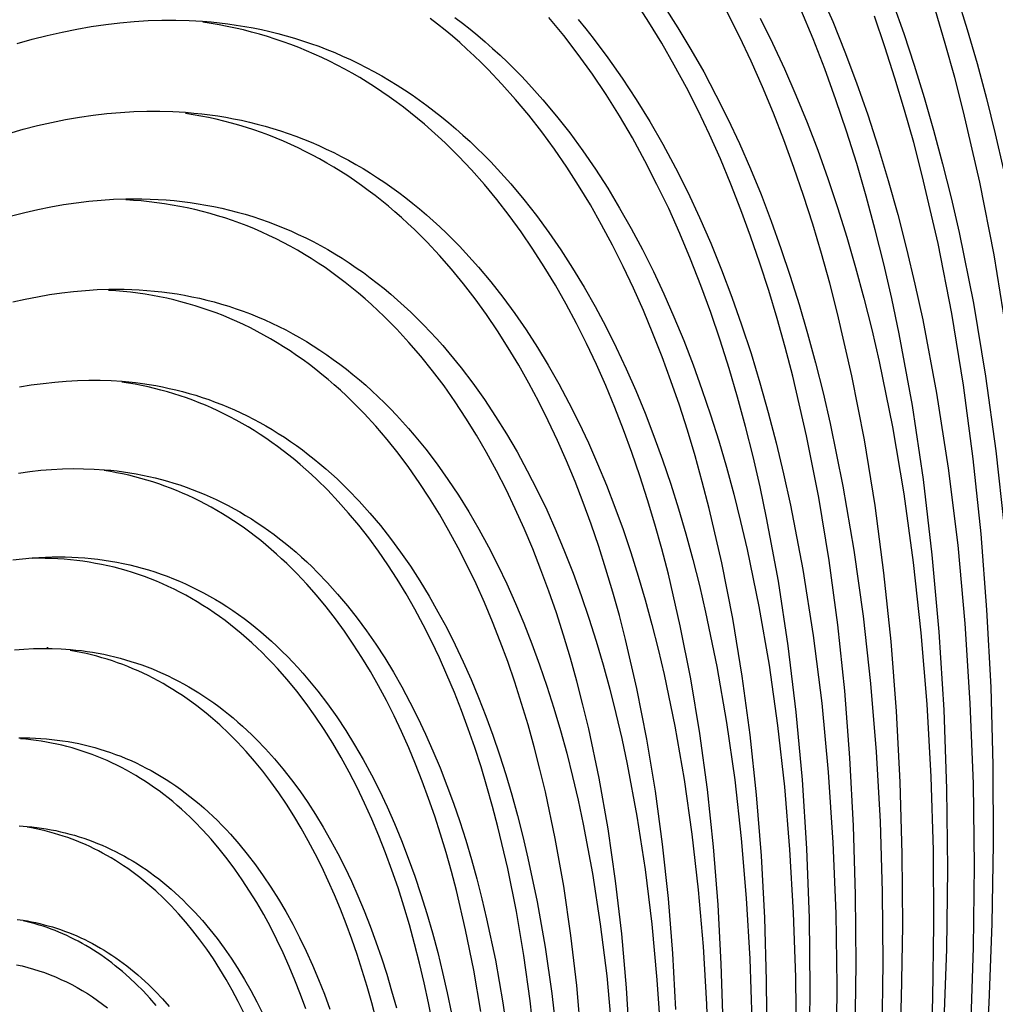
# Model space of a CAD drawing. Header units: millimetres. Extents: x -2637 to -1637, y 678 to 1678.
# Tile 77 of 256: x -2273 to -2256, y 1075 to 1092. Entities that reach past the tile are written whole.
import ezdxf

# ---------------------------------------------------------------- set-up
doc = ezdxf.new("R2010")
doc.units = ezdxf.units.MM
doc.layers.add('Make2D$B.SHOW mini', color=7, linetype='Continuous', true_color=0x000000)

msp = doc.modelspace()

# ---------------------------------------------------------------- linework, layer by layer
at = {"layer": 'Make2D$B.SHOW mini', "color": 18, "lineweight": -3, "true_color": 0x000000}
for points in [[(-2258.788, 1092.651), (-2258.566, 1092.139), (-2258.354, 1091.614), (-2258.151, 1091.075), (-2257.958, 1090.522), (-2257.774, 1089.958), (-2257.601, 1089.381), (-2257.436, 1088.792), (-2257.282, 1088.192), (-2257.137, 1087.582), (-2257.002, 1086.961), (-2256.762, 1085.691), (-2256.56, 1084.386), (-2256.396, 1083.052), (-2256.271, 1081.691), (-2256.182, 1080.308), (-2256.129, 1078.907), (-2256.111, 1077.493), (-2256.128, 1076.07), (-2256.176, 1074.64)], [(-2258.178, 1074.568), (-2258.159, 1075.781), (-2258.167, 1076.985), (-2258.202, 1078.179), (-2258.266, 1079.359), (-2258.357, 1080.522), (-2258.478, 1081.666), (-2258.628, 1082.786), (-2258.809, 1083.881), (-2259.019, 1084.948), (-2259.259, 1085.983), (-2259.39, 1086.488), (-2259.529, 1086.984), (-2259.675, 1087.471), (-2259.829, 1087.948), (-2259.99, 1088.415), (-2260.158, 1088.872), (-2260.333, 1089.319), (-2260.516, 1089.755), (-2260.706, 1090.179), (-2260.902, 1090.593), (-2261.106, 1090.995), (-2261.316, 1091.385), (-2261.533, 1091.763), (-2261.757, 1092.128), (-2261.986, 1092.482)], [(-2256.41, 1092.584), (-2256.23, 1092.003), (-2256.059, 1091.41), (-2255.897, 1090.806), (-2255.745, 1090.192), (-2255.603, 1089.567), (-2255.345, 1088.288), (-2255.124, 1086.974), (-2254.941, 1085.629), (-2254.794, 1084.255), (-2254.683, 1082.858), (-2254.607, 1081.44), (-2254.566, 1080.006), (-2254.558, 1078.559), (-2254.583, 1077.103), (-2254.639, 1075.64), (-2254.725, 1074.176)], [(-2261.487, 1092.395), (-2261.253, 1092.032), (-2261.026, 1091.655), (-2260.805, 1091.266), (-2260.592, 1090.864), (-2260.385, 1090.449), (-2260.186, 1090.023), (-2259.994, 1089.585), (-2259.81, 1089.135), (-2259.633, 1088.674), (-2259.464, 1088.203), (-2259.302, 1087.72), (-2259.148, 1087.228), (-2259.002, 1086.726), (-2258.863, 1086.214), (-2258.733, 1085.693), (-2258.61, 1085.163), (-2258.388, 1084.078), (-2258.197, 1082.963), (-2258.038, 1081.82), (-2257.909, 1080.653), (-2257.811, 1079.464), (-2257.743, 1078.258), (-2257.705, 1077.037), (-2257.694, 1075.804), (-2257.712, 1074.563)], [(-2256.635, 1074.643), (-2256.586, 1076.042), (-2256.569, 1077.436), (-2256.585, 1078.82), (-2256.633, 1080.192), (-2256.717, 1081.547), (-2256.836, 1082.881), (-2256.991, 1084.191), (-2257.183, 1085.473), (-2257.412, 1086.722), (-2257.541, 1087.333), (-2257.679, 1087.935), (-2257.826, 1088.526), (-2257.983, 1089.107), (-2258.149, 1089.677), (-2258.325, 1090.235), (-2258.51, 1090.782), (-2258.703, 1091.316), (-2258.907, 1091.837), (-2259.119, 1092.346)], [(-2257.524, 1092.465), (-2257.333, 1091.93), (-2257.151, 1091.382), (-2256.977, 1090.823), (-2256.813, 1090.253), (-2256.657, 1089.672), (-2256.51, 1089.081), (-2256.372, 1088.48), (-2256.123, 1087.25), (-2255.91, 1085.986), (-2255.732, 1084.691), (-2255.59, 1083.369), (-2255.482, 1082.024), (-2255.408, 1080.659), (-2255.367, 1079.278), (-2255.359, 1077.884), (-2255.382, 1076.481), (-2255.434, 1075.073)], [(-2255.187, 1074.239), (-2255.102, 1075.674), (-2255.047, 1077.107), (-2255.021, 1078.534), (-2255.027, 1079.953), (-2255.065, 1081.36), (-2255.136, 1082.751), (-2255.241, 1084.123), (-2255.381, 1085.473), (-2255.555, 1086.796), (-2255.765, 1088.09), (-2256.011, 1089.35), (-2256.293, 1090.574), (-2256.447, 1091.17), (-2256.611, 1091.757), (-2256.783, 1092.332)], [(-2272.722, 1091.756), (-2272.461, 1091.831), (-2272.202, 1091.898), (-2271.945, 1091.957), (-2271.69, 1092.008), (-2271.437, 1092.053), (-2271.187, 1092.089), (-2270.939, 1092.119), (-2270.694, 1092.141), (-2270.451, 1092.155), (-2270.21, 1092.163), (-2269.972, 1092.164), (-2269.737, 1092.157), (-2269.505, 1092.144)], [(-2269.505, 1092.144), (-2269.358, 1092.132), (-2269.211, 1092.117), (-2269.065, 1092.099), (-2268.919, 1092.078), (-2268.773, 1092.055), (-2268.629, 1092.028), (-2268.484, 1091.999), (-2268.34, 1091.967), (-2268.197, 1091.931), (-2268.054, 1091.893), (-2267.912, 1091.852), (-2267.77, 1091.807), (-2267.63, 1091.76), (-2267.489, 1091.71), (-2267.35, 1091.656), (-2267.211, 1091.6), (-2267.073, 1091.54), (-2266.936, 1091.478), (-2266.799, 1091.412), (-2266.663, 1091.343), (-2266.529, 1091.272), (-2266.395, 1091.197), (-2266.262, 1091.119), (-2266.129, 1091.038), (-2265.998, 1090.954), (-2265.868, 1090.867), (-2265.738, 1090.776), (-2265.61, 1090.683), (-2265.483, 1090.586), (-2265.356, 1090.487), (-2265.231, 1090.384), (-2265.107, 1090.278), (-2264.984, 1090.17), (-2264.862, 1090.058), (-2264.741, 1089.943), (-2264.622, 1089.825), (-2264.503, 1089.704), (-2264.386, 1089.58), (-2264.156, 1089.323), (-2263.93, 1089.053), (-2263.71, 1088.772), (-2263.495, 1088.479), (-2263.285, 1088.175), (-2263.081, 1087.859), (-2262.883, 1087.532), (-2262.691, 1087.193), (-2262.505, 1086.844), (-2262.325, 1086.484), (-2262.151, 1086.114), (-2261.984, 1085.733), (-2261.823, 1085.342), (-2261.668, 1084.942), (-2261.52, 1084.532), (-2261.378, 1084.112), (-2261.243, 1083.684), (-2261.115, 1083.247), (-2260.994, 1082.802), (-2260.879, 1082.349), (-2260.771, 1081.888), (-2260.576, 1080.944), (-2260.408, 1079.973), (-2260.267, 1078.977), (-2260.153, 1077.96), (-2260.065, 1076.925), (-2260.004, 1075.873), (-2259.968, 1074.807)], [(-2259.704, 1074.398), (-2259.712, 1075.496), (-2259.745, 1076.583), (-2259.804, 1077.658), (-2259.888, 1078.717), (-2259.999, 1079.759), (-2260.136, 1080.779), (-2260.3, 1081.776), (-2260.491, 1082.747), (-2260.71, 1083.69), (-2260.829, 1084.15), (-2260.955, 1084.601), (-2261.088, 1085.045), (-2261.228, 1085.479), (-2261.374, 1085.905), (-2261.526, 1086.321), (-2261.686, 1086.728), (-2261.851, 1087.126), (-2262.023, 1087.513), (-2262.202, 1087.89), (-2262.386, 1088.256), (-2262.577, 1088.612), (-2262.773, 1088.957), (-2262.976, 1089.291), (-2263.184, 1089.614), (-2263.398, 1089.925), (-2263.617, 1090.225), (-2263.842, 1090.513), (-2264.072, 1090.789), (-2264.307, 1091.053), (-2264.547, 1091.305), (-2264.669, 1091.427), (-2264.792, 1091.545), (-2264.916, 1091.661), (-2265.041, 1091.773), (-2265.168, 1091.883), (-2265.295, 1091.989), (-2265.424, 1092.092), (-2265.553, 1092.192)], [(-2265.126, 1092.21), (-2264.992, 1092.109), (-2264.86, 1092.005), (-2264.728, 1091.897), (-2264.598, 1091.786), (-2264.469, 1091.672), (-2264.341, 1091.554), (-2264.214, 1091.434), (-2264.088, 1091.31), (-2263.964, 1091.183), (-2263.841, 1091.053), (-2263.599, 1090.783), (-2263.362, 1090.5), (-2263.131, 1090.205), (-2262.905, 1089.897), (-2262.686, 1089.578), (-2262.472, 1089.246), (-2262.264, 1088.902), (-2262.062, 1088.547), (-2261.867, 1088.181), (-2261.678, 1087.803), (-2261.496, 1087.414), (-2261.321, 1087.014), (-2261.152, 1086.604), (-2260.99, 1086.183), (-2260.835, 1085.753), (-2260.686, 1085.313), (-2260.545, 1084.863), (-2260.411, 1084.404), (-2260.284, 1083.937), (-2260.164, 1083.461), (-2260.051, 1082.978), (-2259.847, 1081.987), (-2259.671, 1080.968), (-2259.524, 1079.924), (-2259.405, 1078.857), (-2259.314, 1077.771), (-2259.25, 1076.668), (-2259.213, 1075.551), (-2259.202, 1074.423)], [(-2258.966, 1074.134), (-2258.954, 1075.361), (-2258.97, 1076.58), (-2259.015, 1077.787), (-2259.091, 1078.978), (-2259.198, 1080.152), (-2259.337, 1081.303), (-2259.508, 1082.428), (-2259.712, 1083.525), (-2259.826, 1084.062), (-2259.948, 1084.59), (-2260.079, 1085.109), (-2260.217, 1085.618), (-2260.364, 1086.118), (-2260.519, 1086.608), (-2260.682, 1087.087), (-2260.853, 1087.556), (-2261.032, 1088.013), (-2261.219, 1088.459), (-2261.413, 1088.892), (-2261.616, 1089.314), (-2261.825, 1089.723), (-2262.043, 1090.119), (-2262.267, 1090.502), (-2262.499, 1090.871), (-2262.738, 1091.227), (-2262.984, 1091.569), (-2263.236, 1091.897), (-2263.495, 1092.211)], [(-2262.987, 1092.174), (-2262.854, 1092.014), (-2262.724, 1091.85), (-2262.467, 1091.511), (-2262.218, 1091.157), (-2261.976, 1090.789), (-2261.741, 1090.407), (-2261.514, 1090.01), (-2261.295, 1089.601), (-2261.083, 1089.177), (-2260.879, 1088.741), (-2260.684, 1088.292), (-2260.496, 1087.831), (-2260.317, 1087.358), (-2260.146, 1086.874), (-2259.983, 1086.378), (-2259.829, 1085.871), (-2259.684, 1085.354), (-2259.547, 1084.828), (-2259.418, 1084.291), (-2259.298, 1083.746), (-2259.084, 1082.629), (-2258.903, 1081.482), (-2258.757, 1080.308), (-2258.643, 1079.11), (-2258.562, 1077.892), (-2258.513, 1076.658), (-2258.494, 1075.411), (-2258.506, 1074.155)], [(-2257.417, 1073.914), (-2257.37, 1075.182), (-2257.35, 1076.443), (-2257.357, 1077.697), (-2257.393, 1078.94), (-2257.457, 1080.168), (-2257.551, 1081.379), (-2257.675, 1082.57), (-2257.83, 1083.738), (-2258.016, 1084.879), (-2258.233, 1085.991), (-2258.481, 1087.071), (-2258.617, 1087.597), (-2258.761, 1088.115), (-2258.912, 1088.623), (-2259.072, 1089.12), (-2259.238, 1089.608), (-2259.413, 1090.085), (-2259.595, 1090.552), (-2259.784, 1091.007), (-2259.981, 1091.45), (-2260.185, 1091.882), (-2260.396, 1092.302)], [(-2259.826, 1092.196), (-2259.611, 1091.763), (-2259.403, 1091.318), (-2259.203, 1090.86), (-2259.011, 1090.39), (-2258.826, 1089.909), (-2258.65, 1089.416), (-2258.481, 1088.912), (-2258.321, 1088.397), (-2258.169, 1087.872), (-2258.025, 1087.338), (-2257.889, 1086.793), (-2257.761, 1086.24), (-2257.53, 1085.107), (-2257.332, 1083.942), (-2257.167, 1082.749), (-2257.034, 1081.531), (-2256.933, 1080.29), (-2256.863, 1079.031), (-2256.824, 1077.757), (-2256.814, 1076.471), (-2256.833, 1075.175), (-2256.88, 1073.874)], [(-2255.929, 1073.718), (-2255.848, 1075.103), (-2255.796, 1076.485), (-2255.772, 1077.862), (-2255.779, 1079.231), (-2255.817, 1080.587), (-2255.887, 1081.929), (-2255.989, 1083.251), (-2256.125, 1084.552), (-2256.294, 1085.827), (-2256.498, 1087.073), (-2256.737, 1088.287), (-2257.01, 1089.465), (-2257.159, 1090.04), (-2257.317, 1090.604), (-2257.484, 1091.158), (-2257.659, 1091.701), (-2257.842, 1092.232)], [(-2260.467, 1074.75), (-2260.499, 1075.786), (-2260.555, 1076.809), (-2260.636, 1077.817), (-2260.741, 1078.809), (-2260.872, 1079.78), (-2261.029, 1080.729), (-2261.211, 1081.653), (-2261.419, 1082.55), (-2261.532, 1082.988), (-2261.652, 1083.418), (-2261.779, 1083.84), (-2261.911, 1084.253), (-2262.05, 1084.659), (-2262.195, 1085.055), (-2262.346, 1085.443), (-2262.504, 1085.821), (-2262.667, 1086.19), (-2262.837, 1086.549), (-2263.012, 1086.898), (-2263.193, 1087.237), (-2263.38, 1087.565), (-2263.572, 1087.883), (-2263.77, 1088.191), (-2263.973, 1088.488), (-2264.181, 1088.773), (-2264.394, 1089.048), (-2264.613, 1089.311), (-2264.836, 1089.564), (-2265.064, 1089.804), (-2265.296, 1090.034), (-2265.414, 1090.144), (-2265.533, 1090.251), (-2265.653, 1090.356), (-2265.774, 1090.458), (-2265.896, 1090.556), (-2266.019, 1090.652), (-2266.143, 1090.745), (-2266.268, 1090.835), (-2266.394, 1090.922), (-2266.521, 1091.006), (-2266.648, 1091.087), (-2266.777, 1091.166), (-2266.906, 1091.241), (-2267.037, 1091.313), (-2267.168, 1091.383), (-2267.3, 1091.45), (-2267.432, 1091.513), (-2267.566, 1091.574), (-2267.7, 1091.632), (-2267.835, 1091.687), (-2267.97, 1091.739), (-2268.106, 1091.789), (-2268.243, 1091.835), (-2268.38, 1091.879), (-2268.518, 1091.919), (-2268.657, 1091.957), (-2268.796, 1091.993), (-2268.936, 1092.025), (-2269.076, 1092.054), (-2269.217, 1092.081), (-2269.358, 1092.105), (-2269.499, 1092.127)], [(-2272.867, 1090.199), (-2272.618, 1090.27), (-2272.371, 1090.333), (-2272.126, 1090.39), (-2271.883, 1090.438), (-2271.642, 1090.48), (-2271.403, 1090.515), (-2271.166, 1090.542), (-2270.932, 1090.563), (-2270.701, 1090.577), (-2270.471, 1090.584), (-2270.245, 1090.584), (-2270.02, 1090.577), (-2269.799, 1090.564)], [(-2261.289, 1074.993), (-2261.343, 1075.964), (-2261.419, 1076.921), (-2261.52, 1077.862), (-2261.644, 1078.784), (-2261.792, 1079.684), (-2261.965, 1080.561), (-2262.161, 1081.413), (-2262.269, 1081.828), (-2262.382, 1082.236), (-2262.502, 1082.637), (-2262.628, 1083.03), (-2262.759, 1083.415), (-2262.896, 1083.791), (-2263.039, 1084.159), (-2263.188, 1084.518), (-2263.343, 1084.869), (-2263.503, 1085.21), (-2263.669, 1085.542), (-2263.84, 1085.864), (-2264.016, 1086.177), (-2264.198, 1086.479), (-2264.385, 1086.772), (-2264.577, 1087.054), (-2264.774, 1087.326), (-2264.976, 1087.588), (-2265.182, 1087.839), (-2265.393, 1088.08), (-2265.608, 1088.309), (-2265.828, 1088.528), (-2265.939, 1088.634), (-2266.052, 1088.736), (-2266.165, 1088.836), (-2266.279, 1088.933), (-2266.395, 1089.028), (-2266.511, 1089.119), (-2266.628, 1089.208), (-2266.746, 1089.294), (-2266.865, 1089.378), (-2266.985, 1089.459), (-2267.106, 1089.536), (-2267.228, 1089.612), (-2267.35, 1089.684), (-2267.473, 1089.754), (-2267.597, 1089.821), (-2267.722, 1089.885), (-2267.847, 1089.946), (-2267.973, 1090.005), (-2268.1, 1090.061), (-2268.227, 1090.114), (-2268.356, 1090.165), (-2268.484, 1090.213), (-2268.614, 1090.258), (-2268.744, 1090.3), (-2268.874, 1090.34), (-2269.005, 1090.377), (-2269.137, 1090.412), (-2269.269, 1090.443), (-2269.401, 1090.473), (-2269.534, 1090.499), (-2269.668, 1090.523), (-2269.802, 1090.545)], [(-2269.799, 1090.564), (-2269.659, 1090.552), (-2269.52, 1090.538), (-2269.381, 1090.521), (-2269.242, 1090.501), (-2269.104, 1090.478), (-2268.966, 1090.453), (-2268.829, 1090.425), (-2268.692, 1090.394), (-2268.556, 1090.36), (-2268.42, 1090.323), (-2268.285, 1090.284), (-2268.151, 1090.241), (-2268.017, 1090.196), (-2267.884, 1090.148), (-2267.751, 1090.097), (-2267.619, 1090.044), (-2267.488, 1089.987), (-2267.357, 1089.927), (-2267.228, 1089.865), (-2267.099, 1089.799), (-2266.971, 1089.731), (-2266.843, 1089.66), (-2266.717, 1089.586), (-2266.591, 1089.508), (-2266.466, 1089.428), (-2266.343, 1089.345), (-2266.22, 1089.259), (-2266.098, 1089.171), (-2265.977, 1089.079), (-2265.856, 1088.984), (-2265.737, 1088.886), (-2265.619, 1088.786), (-2265.502, 1088.682), (-2265.387, 1088.576), (-2265.272, 1088.467), (-2265.158, 1088.354), (-2265.045, 1088.239), (-2264.934, 1088.121), (-2264.715, 1087.877), (-2264.5, 1087.621), (-2264.29, 1087.354), (-2264.086, 1087.075), (-2263.887, 1086.786), (-2263.693, 1086.485), (-2263.504, 1086.174), (-2263.321, 1085.853), (-2263.144, 1085.52), (-2262.973, 1085.178), (-2262.807, 1084.826), (-2262.648, 1084.464), (-2262.494, 1084.092), (-2262.347, 1083.712), (-2262.206, 1083.322), (-2262.071, 1082.923), (-2261.942, 1082.516), (-2261.82, 1082.1), (-2261.705, 1081.677), (-2261.595, 1081.246), (-2261.492, 1080.807), (-2261.306, 1079.909), (-2261.145, 1078.985), (-2261.01, 1078.038), (-2260.901, 1077.071), (-2260.817, 1076.085), (-2260.758, 1075.083), (-2260.723, 1074.069)], [(-2272.82, 1088.769), (-2272.592, 1088.827), (-2272.366, 1088.879), (-2272.141, 1088.924), (-2271.919, 1088.963), (-2271.698, 1088.995), (-2271.48, 1089.021), (-2271.264, 1089.041), (-2271.05, 1089.055), (-2270.838, 1089.062)], [(-2270.838, 1089.062), (-2270.697, 1089.064), (-2270.557, 1089.063), (-2270.417, 1089.059), (-2270.277, 1089.053), (-2270.137, 1089.043), (-2269.998, 1089.031), (-2269.86, 1089.017), (-2269.721, 1088.999), (-2269.584, 1088.978), (-2269.446, 1088.955), (-2269.309, 1088.929), (-2269.173, 1088.899), (-2269.037, 1088.867), (-2268.902, 1088.832), (-2268.768, 1088.794), (-2268.634, 1088.754), (-2268.5, 1088.71), (-2268.368, 1088.663), (-2268.236, 1088.613), (-2268.104, 1088.56), (-2267.974, 1088.505), (-2267.844, 1088.446), (-2267.715, 1088.384), (-2267.587, 1088.319), (-2267.459, 1088.252), (-2267.333, 1088.181), (-2267.207, 1088.107), (-2267.083, 1088.03), (-2266.959, 1087.95), (-2266.836, 1087.867), (-2266.714, 1087.781), (-2266.593, 1087.692), (-2266.473, 1087.6), (-2266.355, 1087.505), (-2266.237, 1087.407), (-2266.12, 1087.306), (-2266.005, 1087.202), (-2265.89, 1087.095), (-2265.777, 1086.985), (-2265.665, 1086.872), (-2265.554, 1086.756), (-2265.444, 1086.637), (-2265.336, 1086.515), (-2265.228, 1086.39), (-2265.018, 1086.131), (-2264.812, 1085.861), (-2264.612, 1085.58), (-2264.417, 1085.287), (-2264.228, 1084.984), (-2264.045, 1084.669), (-2263.868, 1084.344), (-2263.696, 1084.008), (-2263.531, 1083.662), (-2263.372, 1083.306), (-2263.219, 1082.94), (-2263.072, 1082.565), (-2262.932, 1082.18), (-2262.798, 1081.786), (-2262.671, 1081.384), (-2262.55, 1080.973), (-2262.436, 1080.555), (-2262.328, 1080.128), (-2262.227, 1079.694), (-2262.133, 1079.253), (-2261.965, 1078.351), (-2261.822, 1077.424), (-2261.706, 1076.476), (-2261.616, 1075.508), (-2261.552, 1074.525)], [(-2262.086, 1074.415), (-2262.145, 1075.367), (-2262.227, 1076.306), (-2262.334, 1077.227), (-2262.465, 1078.128), (-2262.621, 1079.007), (-2262.802, 1079.862), (-2262.902, 1080.279), (-2263.008, 1080.689), (-2263.12, 1081.092), (-2263.238, 1081.487), (-2263.363, 1081.875), (-2263.493, 1082.254), (-2263.63, 1082.624), (-2263.773, 1082.986), (-2263.921, 1083.339), (-2264.076, 1083.683), (-2264.236, 1084.017), (-2264.402, 1084.342), (-2264.573, 1084.657), (-2264.75, 1084.962), (-2264.933, 1085.256), (-2265.121, 1085.541), (-2265.313, 1085.814), (-2265.511, 1086.078), (-2265.714, 1086.33), (-2265.922, 1086.571), (-2266.134, 1086.801), (-2266.242, 1086.912), (-2266.351, 1087.021), (-2266.461, 1087.126), (-2266.572, 1087.229), (-2266.684, 1087.329), (-2266.798, 1087.425), (-2266.912, 1087.52), (-2267.027, 1087.611), (-2267.143, 1087.699), (-2267.26, 1087.785), (-2267.378, 1087.868), (-2267.497, 1087.948), (-2267.617, 1088.025), (-2267.738, 1088.099), (-2267.859, 1088.171), (-2267.982, 1088.239), (-2268.105, 1088.305), (-2268.229, 1088.368), (-2268.354, 1088.428), (-2268.479, 1088.485), (-2268.605, 1088.54), (-2268.732, 1088.592), (-2268.86, 1088.64), (-2268.988, 1088.686), (-2269.117, 1088.73), (-2269.246, 1088.77), (-2269.376, 1088.808), (-2269.507, 1088.843), (-2269.638, 1088.875), (-2269.77, 1088.905), (-2269.902, 1088.931), (-2270.034, 1088.955), (-2270.168, 1088.977), (-2270.301, 1088.995), (-2270.435, 1089.011), (-2270.569, 1089.025), (-2270.704, 1089.036), (-2270.839, 1089.044)], [(-2272.799, 1087.272), (-2272.585, 1087.321), (-2272.372, 1087.364), (-2272.16, 1087.4), (-2271.951, 1087.43), (-2271.744, 1087.455), (-2271.539, 1087.473), (-2271.336, 1087.486), (-2271.135, 1087.493)], [(-2262.932, 1074.521), (-2263.01, 1075.408), (-2263.111, 1076.279), (-2263.235, 1077.131), (-2263.383, 1077.962), (-2263.554, 1078.77), (-2263.648, 1079.164), (-2263.749, 1079.552), (-2263.855, 1079.933), (-2263.967, 1080.306), (-2264.084, 1080.672), (-2264.208, 1081.031), (-2264.337, 1081.381), (-2264.471, 1081.723), (-2264.612, 1082.057), (-2264.757, 1082.382), (-2264.909, 1082.698), (-2265.065, 1083.005), (-2265.227, 1083.303), (-2265.394, 1083.592), (-2265.566, 1083.87), (-2265.743, 1084.139), (-2265.925, 1084.399), (-2266.112, 1084.648), (-2266.303, 1084.887), (-2266.499, 1085.115), (-2266.7, 1085.334), (-2266.801, 1085.439), (-2266.904, 1085.541), (-2267.008, 1085.641), (-2267.113, 1085.739), (-2267.218, 1085.833), (-2267.325, 1085.925), (-2267.433, 1086.015), (-2267.541, 1086.101), (-2267.651, 1086.185), (-2267.761, 1086.267), (-2267.873, 1086.345), (-2267.985, 1086.422), (-2268.098, 1086.495), (-2268.212, 1086.566), (-2268.326, 1086.634), (-2268.442, 1086.699), (-2268.558, 1086.762), (-2268.675, 1086.822), (-2268.792, 1086.879), (-2268.911, 1086.934), (-2269.03, 1086.986), (-2269.149, 1087.035), (-2269.269, 1087.082), (-2269.39, 1087.126), (-2269.512, 1087.167), (-2269.634, 1087.206), (-2269.757, 1087.242), (-2269.88, 1087.276), (-2270.003, 1087.307), (-2270.127, 1087.336), (-2270.252, 1087.362), (-2270.377, 1087.385), (-2270.503, 1087.406), (-2270.629, 1087.424), (-2270.755, 1087.44), (-2270.882, 1087.454), (-2271.009, 1087.465), (-2271.136, 1087.473)], [(-2271.135, 1087.493), (-2271.002, 1087.494), (-2270.869, 1087.493), (-2270.736, 1087.489), (-2270.604, 1087.483), (-2270.472, 1087.474), (-2270.341, 1087.462), (-2270.21, 1087.448), (-2270.079, 1087.431), (-2269.949, 1087.411), (-2269.819, 1087.389), (-2269.69, 1087.364), (-2269.561, 1087.336), (-2269.432, 1087.305), (-2269.304, 1087.272), (-2269.177, 1087.236), (-2269.05, 1087.197), (-2268.924, 1087.156), (-2268.799, 1087.111), (-2268.674, 1087.064), (-2268.55, 1087.014), (-2268.426, 1086.961), (-2268.304, 1086.906), (-2268.182, 1086.847), (-2268.061, 1086.786), (-2267.94, 1086.721), (-2267.82, 1086.654), (-2267.702, 1086.584), (-2267.584, 1086.512), (-2267.467, 1086.436), (-2267.35, 1086.357), (-2267.235, 1086.276), (-2267.121, 1086.192), (-2267.007, 1086.105), (-2266.895, 1086.015), (-2266.783, 1085.922), (-2266.673, 1085.826), (-2266.564, 1085.728), (-2266.455, 1085.626), (-2266.348, 1085.522), (-2266.242, 1085.415), (-2266.137, 1085.306), (-2266.033, 1085.193), (-2265.931, 1085.078), (-2265.829, 1084.96), (-2265.63, 1084.715), (-2265.435, 1084.46), (-2265.246, 1084.194), (-2265.061, 1083.917), (-2264.882, 1083.629), (-2264.709, 1083.332), (-2264.541, 1083.024), (-2264.378, 1082.706), (-2264.221, 1082.379), (-2264.07, 1082.042), (-2263.925, 1081.696), (-2263.786, 1081.341), (-2263.653, 1080.977), (-2263.527, 1080.604), (-2263.406, 1080.224), (-2263.291, 1079.835), (-2263.183, 1079.439), (-2263.081, 1079.035), (-2262.985, 1078.624), (-2262.895, 1078.207), (-2262.735, 1077.353), (-2262.6, 1076.476), (-2262.489, 1075.578), (-2262.403, 1074.662)], [(-2272.684, 1085.797), (-2272.478, 1085.832), (-2272.274, 1085.86), (-2272.072, 1085.883), (-2271.872, 1085.9), (-2271.674, 1085.911), (-2271.478, 1085.915), (-2271.284, 1085.915), (-2271.092, 1085.908), (-2270.903, 1085.896)], [(-2263.732, 1074.342), (-2263.82, 1075.143), (-2263.928, 1075.928), (-2264.057, 1076.695), (-2264.207, 1077.441), (-2264.377, 1078.165), (-2264.47, 1078.518), (-2264.568, 1078.864), (-2264.671, 1079.204), (-2264.779, 1079.538), (-2264.892, 1079.864), (-2265.011, 1080.184), (-2265.134, 1080.496), (-2265.262, 1080.8), (-2265.394, 1081.097), (-2265.532, 1081.386), (-2265.674, 1081.667), (-2265.821, 1081.94), (-2265.972, 1082.204), (-2266.128, 1082.46), (-2266.288, 1082.708), (-2266.452, 1082.947), (-2266.62, 1083.176), (-2266.793, 1083.397), (-2266.969, 1083.609), (-2267.149, 1083.812), (-2267.333, 1084.006), (-2267.521, 1084.191), (-2267.616, 1084.279), (-2267.712, 1084.366), (-2267.809, 1084.45), (-2267.906, 1084.532), (-2268.005, 1084.611), (-2268.104, 1084.689), (-2268.204, 1084.763), (-2268.304, 1084.836), (-2268.406, 1084.906), (-2268.508, 1084.974), (-2268.611, 1085.039), (-2268.715, 1085.103), (-2268.819, 1085.163), (-2268.924, 1085.222), (-2269.029, 1085.278), (-2269.135, 1085.332), (-2269.242, 1085.384), (-2269.349, 1085.433), (-2269.457, 1085.48), (-2269.566, 1085.524), (-2269.675, 1085.567), (-2269.784, 1085.607), (-2269.894, 1085.644), (-2270.005, 1085.68), (-2270.116, 1085.713), (-2270.227, 1085.744), (-2270.339, 1085.773), (-2270.452, 1085.799), (-2270.564, 1085.824), (-2270.677, 1085.846), (-2270.791, 1085.865), (-2270.905, 1085.883)], [(-2270.903, 1085.896), (-2270.785, 1085.885), (-2270.667, 1085.872), (-2270.549, 1085.857), (-2270.432, 1085.84), (-2270.315, 1085.82), (-2270.199, 1085.798), (-2270.083, 1085.773), (-2269.967, 1085.747), (-2269.852, 1085.718), (-2269.738, 1085.686), (-2269.623, 1085.652), (-2269.51, 1085.616), (-2269.396, 1085.577), (-2269.284, 1085.536), (-2269.172, 1085.493), (-2269.06, 1085.447), (-2268.949, 1085.399), (-2268.839, 1085.348), (-2268.729, 1085.294), (-2268.62, 1085.239), (-2268.511, 1085.181), (-2268.404, 1085.12), (-2268.297, 1085.057), (-2268.19, 1084.992), (-2268.085, 1084.924), (-2267.98, 1084.853), (-2267.876, 1084.78), (-2267.772, 1084.705), (-2267.67, 1084.627), (-2267.568, 1084.547), (-2267.467, 1084.464), (-2267.367, 1084.378), (-2267.268, 1084.291), (-2267.17, 1084.201), (-2267.073, 1084.108), (-2266.976, 1084.013), (-2266.787, 1083.815), (-2266.601, 1083.608), (-2266.419, 1083.392), (-2266.241, 1083.165), (-2266.067, 1082.93), (-2265.898, 1082.685), (-2265.733, 1082.43), (-2265.573, 1082.167), (-2265.418, 1081.895), (-2265.267, 1081.614), (-2265.121, 1081.324), (-2264.98, 1081.026), (-2264.844, 1080.719), (-2264.714, 1080.405), (-2264.588, 1080.082), (-2264.468, 1079.752), (-2264.352, 1079.414), (-2264.243, 1079.069), (-2264.138, 1078.717), (-2264.039, 1078.358), (-2263.946, 1077.993), (-2263.857, 1077.621), (-2263.697, 1076.86), (-2263.559, 1076.077), (-2263.443, 1075.273), (-2263.348, 1074.452)], [(-2272.698, 1084.303), (-2272.505, 1084.33), (-2272.314, 1084.351), (-2272.125, 1084.366), (-2271.938, 1084.376), (-2271.753, 1084.381), (-2271.57, 1084.379), (-2271.389, 1084.373), (-2271.21, 1084.361)], [(-2264.677, 1074.956), (-2264.798, 1075.676), (-2264.938, 1076.378), (-2265.098, 1077.058), (-2265.185, 1077.39), (-2265.277, 1077.716), (-2265.374, 1078.036), (-2265.475, 1078.349), (-2265.581, 1078.656), (-2265.692, 1078.957), (-2265.807, 1079.25), (-2265.927, 1079.537), (-2266.051, 1079.816), (-2266.18, 1080.088), (-2266.313, 1080.353), (-2266.451, 1080.61), (-2266.592, 1080.859), (-2266.738, 1081.1), (-2266.888, 1081.333), (-2267.042, 1081.558), (-2267.2, 1081.775), (-2267.361, 1081.984), (-2267.526, 1082.184), (-2267.695, 1082.375), (-2267.867, 1082.558), (-2268.043, 1082.733), (-2268.132, 1082.817), (-2268.222, 1082.898), (-2268.312, 1082.978), (-2268.404, 1083.056), (-2268.496, 1083.131), (-2268.589, 1083.204), (-2268.682, 1083.275), (-2268.777, 1083.344), (-2268.872, 1083.41), (-2268.967, 1083.475), (-2269.064, 1083.537), (-2269.161, 1083.597), (-2269.258, 1083.655), (-2269.356, 1083.711), (-2269.455, 1083.764), (-2269.555, 1083.815), (-2269.655, 1083.865), (-2269.755, 1083.912), (-2269.856, 1083.956), (-2269.958, 1083.999), (-2270.06, 1084.04), (-2270.163, 1084.078), (-2270.266, 1084.114), (-2270.369, 1084.149), (-2270.473, 1084.181), (-2270.578, 1084.211), (-2270.682, 1084.238), (-2270.788, 1084.264), (-2270.893, 1084.288), (-2270.999, 1084.309), (-2271.105, 1084.329), (-2271.212, 1084.347)], [(-2271.21, 1084.361), (-2271.099, 1084.351), (-2270.988, 1084.339), (-2270.877, 1084.324), (-2270.767, 1084.307), (-2270.657, 1084.289), (-2270.548, 1084.268), (-2270.438, 1084.245), (-2270.33, 1084.219), (-2270.221, 1084.192), (-2270.113, 1084.162), (-2270.006, 1084.13), (-2269.899, 1084.096), (-2269.792, 1084.059), (-2269.686, 1084.02), (-2269.581, 1083.979), (-2269.476, 1083.936), (-2269.371, 1083.89), (-2269.268, 1083.842), (-2269.164, 1083.792), (-2269.062, 1083.74), (-2268.959, 1083.685), (-2268.858, 1083.628), (-2268.757, 1083.568), (-2268.657, 1083.506), (-2268.558, 1083.442), (-2268.459, 1083.376), (-2268.361, 1083.307), (-2268.264, 1083.236), (-2268.167, 1083.163), (-2268.072, 1083.087), (-2267.977, 1083.009), (-2267.882, 1082.929), (-2267.789, 1082.846), (-2267.697, 1082.761), (-2267.605, 1082.674), (-2267.514, 1082.584), (-2267.335, 1082.399), (-2267.16, 1082.203), (-2266.989, 1081.999), (-2266.821, 1081.786), (-2266.658, 1081.564), (-2266.498, 1081.334), (-2266.343, 1081.094), (-2266.192, 1080.846), (-2266.046, 1080.59), (-2265.904, 1080.325), (-2265.766, 1080.052), (-2265.633, 1079.772), (-2265.505, 1079.483), (-2265.382, 1079.187), (-2265.263, 1078.883), (-2265.15, 1078.572), (-2265.041, 1078.254), (-2264.937, 1077.929), (-2264.839, 1077.598), (-2264.745, 1077.26), (-2264.657, 1076.916), (-2264.573, 1076.566), (-2264.422, 1075.848), (-2264.291, 1075.11), (-2264.181, 1074.353)], [(-2272.801, 1082.797), (-2272.631, 1082.817), (-2272.462, 1082.832)], [(-2272.462, 1082.832), (-2272.347, 1082.84), (-2272.233, 1082.845), (-2272.119, 1082.848), (-2272.005, 1082.849), (-2271.891, 1082.848), (-2271.777, 1082.845), (-2271.664, 1082.839), (-2271.551, 1082.831), (-2271.438, 1082.821), (-2271.326, 1082.808), (-2271.214, 1082.793), (-2271.103, 1082.776), (-2270.991, 1082.756), (-2270.881, 1082.734), (-2270.77, 1082.709), (-2270.66, 1082.682), (-2270.551, 1082.653), (-2270.442, 1082.621), (-2270.334, 1082.587), (-2270.226, 1082.551), (-2270.119, 1082.512), (-2270.012, 1082.47), (-2269.906, 1082.426), (-2269.8, 1082.38), (-2269.696, 1082.331), (-2269.591, 1082.279), (-2269.488, 1082.225), (-2269.385, 1082.169), (-2269.283, 1082.11), (-2269.182, 1082.049), (-2269.081, 1081.985), (-2268.981, 1081.918), (-2268.882, 1081.849), (-2268.784, 1081.778), (-2268.687, 1081.704), (-2268.59, 1081.628), (-2268.495, 1081.549), (-2268.4, 1081.467), (-2268.306, 1081.383), (-2268.213, 1081.297), (-2268.121, 1081.208), (-2268.03, 1081.117), (-2267.94, 1081.023), (-2267.851, 1080.927), (-2267.763, 1080.828), (-2267.676, 1080.727), (-2267.505, 1080.518), (-2267.339, 1080.299), (-2267.176, 1080.071), (-2267.019, 1079.834), (-2266.866, 1079.587), (-2266.718, 1079.332), (-2266.574, 1079.067), (-2266.436, 1078.794), (-2266.302, 1078.513), (-2266.174, 1078.223), (-2266.051, 1077.925), (-2265.933, 1077.619), (-2265.82, 1077.306), (-2265.713, 1076.986), (-2265.611, 1076.658), (-2265.515, 1076.323), (-2265.423, 1075.982), (-2265.338, 1075.635), (-2265.258, 1075.281), (-2265.183, 1074.922)], [(-2265.446, 1074.402), (-2265.581, 1075.111), (-2265.656, 1075.458), (-2265.737, 1075.799), (-2265.823, 1076.134), (-2265.914, 1076.463), (-2266.01, 1076.786), (-2266.111, 1077.102), (-2266.217, 1077.411), (-2266.329, 1077.714), (-2266.445, 1078.009), (-2266.566, 1078.296), (-2266.693, 1078.576), (-2266.824, 1078.847), (-2266.96, 1079.111), (-2267.1, 1079.367), (-2267.245, 1079.614), (-2267.395, 1079.852), (-2267.549, 1080.082), (-2267.707, 1080.303), (-2267.869, 1080.515), (-2268.036, 1080.718), (-2268.206, 1080.912), (-2268.293, 1081.006), (-2268.381, 1081.097), (-2268.469, 1081.186), (-2268.559, 1081.272), (-2268.649, 1081.356), (-2268.74, 1081.438), (-2268.833, 1081.518), (-2268.925, 1081.595), (-2269.019, 1081.669), (-2269.114, 1081.742), (-2269.209, 1081.812), (-2269.305, 1081.879), (-2269.402, 1081.945), (-2269.5, 1082.007), (-2269.599, 1082.068), (-2269.698, 1082.126), (-2269.797, 1082.182), (-2269.898, 1082.235), (-2269.999, 1082.286), (-2270.101, 1082.335), (-2270.203, 1082.381), (-2270.306, 1082.425), (-2270.41, 1082.466), (-2270.514, 1082.506), (-2270.618, 1082.543), (-2270.724, 1082.577), (-2270.829, 1082.609), (-2270.935, 1082.639), (-2271.042, 1082.667), (-2271.149, 1082.692), (-2271.257, 1082.716), (-2271.364, 1082.736), (-2271.473, 1082.755), (-2271.581, 1082.771), (-2271.69, 1082.785), (-2271.8, 1082.797), (-2271.909, 1082.807), (-2272.019, 1082.814), (-2272.13, 1082.82), (-2272.24, 1082.823), (-2272.351, 1082.824), (-2272.462, 1082.823)], [(-2272.773, 1081.236), (-2272.607, 1081.249), (-2272.442, 1081.257), (-2272.279, 1081.26), (-2272.118, 1081.258), (-2271.958, 1081.252), (-2271.8, 1081.241)], [(-2272.211, 1081.276), (-2272.185, 1081.274)], [(-2266.493, 1074.818), (-2266.569, 1075.108), (-2266.649, 1075.392), (-2266.733, 1075.672), (-2266.822, 1075.946), (-2266.914, 1076.214), (-2267.01, 1076.477), (-2267.11, 1076.733), (-2267.215, 1076.984), (-2267.323, 1077.228), (-2267.435, 1077.466), (-2267.55, 1077.697), (-2267.67, 1077.922), (-2267.793, 1078.14), (-2267.919, 1078.352), (-2268.05, 1078.556), (-2268.183, 1078.753), (-2268.32, 1078.944), (-2268.46, 1079.127), (-2268.604, 1079.302), (-2268.75, 1079.471), (-2268.9, 1079.632), (-2269.052, 1079.785), (-2269.207, 1079.931), (-2269.286, 1080.002), (-2269.365, 1080.07), (-2269.445, 1080.136), (-2269.526, 1080.201), (-2269.607, 1080.264), (-2269.689, 1080.324), (-2269.771, 1080.383), (-2269.855, 1080.44), (-2269.938, 1080.496), (-2270.022, 1080.549), (-2270.107, 1080.6), (-2270.192, 1080.65), (-2270.278, 1080.697), (-2270.364, 1080.743), (-2270.451, 1080.787), (-2270.538, 1080.829), (-2270.626, 1080.869), (-2270.714, 1080.908), (-2270.803, 1080.944), (-2270.892, 1080.979), (-2270.982, 1081.011), (-2271.071, 1081.042), (-2271.162, 1081.071), (-2271.252, 1081.099), (-2271.343, 1081.124), (-2271.435, 1081.148), (-2271.526, 1081.17), (-2271.618, 1081.19), (-2271.711, 1081.208), (-2271.803, 1081.225)], [(-2271.8, 1081.241), (-2271.703, 1081.232), (-2271.606, 1081.221), (-2271.51, 1081.208), (-2271.414, 1081.193), (-2271.318, 1081.176), (-2271.222, 1081.157), (-2271.126, 1081.137), (-2271.031, 1081.114), (-2270.937, 1081.09), (-2270.842, 1081.064), (-2270.748, 1081.035), (-2270.655, 1081.005), (-2270.562, 1080.973), (-2270.469, 1080.939), (-2270.377, 1080.903), (-2270.285, 1080.865), (-2270.194, 1080.824), (-2270.103, 1080.782), (-2270.013, 1080.738), (-2269.923, 1080.692), (-2269.834, 1080.644), (-2269.745, 1080.594), (-2269.657, 1080.542), (-2269.569, 1080.487), (-2269.482, 1080.431), (-2269.396, 1080.373), (-2269.31, 1080.313), (-2269.225, 1080.25), (-2269.141, 1080.186), (-2269.057, 1080.12), (-2268.974, 1080.052), (-2268.891, 1079.981), (-2268.81, 1079.909), (-2268.729, 1079.834), (-2268.649, 1079.758), (-2268.569, 1079.68), (-2268.413, 1079.517), (-2268.259, 1079.346), (-2268.109, 1079.167), (-2267.962, 1078.981), (-2267.819, 1078.787), (-2267.679, 1078.585), (-2267.543, 1078.375), (-2267.411, 1078.158), (-2267.283, 1077.934), (-2267.158, 1077.702), (-2267.037, 1077.463), (-2266.921, 1077.218), (-2266.808, 1076.965), (-2266.7, 1076.706), (-2266.596, 1076.44), (-2266.496, 1076.168), (-2266.401, 1075.889), (-2266.309, 1075.605), (-2266.223, 1075.315), (-2266.14, 1075.019)], [(-2272.693, 1079.709), (-2272.598, 1079.709), (-2272.502, 1079.707), (-2272.407, 1079.703), (-2272.312, 1079.698), (-2272.217, 1079.691), (-2272.123, 1079.681), (-2272.029, 1079.67), (-2271.935, 1079.657), (-2271.841, 1079.643), (-2271.748, 1079.626), (-2271.655, 1079.607), (-2271.562, 1079.586), (-2271.47, 1079.564), (-2271.378, 1079.539), (-2271.286, 1079.513), (-2271.195, 1079.484), (-2271.105, 1079.454), (-2271.014, 1079.421), (-2270.924, 1079.387), (-2270.835, 1079.35), (-2270.746, 1079.312), (-2270.658, 1079.271), (-2270.57, 1079.229), (-2270.483, 1079.184), (-2270.396, 1079.138), (-2270.31, 1079.089), (-2270.224, 1079.038), (-2270.139, 1078.986), (-2270.055, 1078.931), (-2269.971, 1078.874), (-2269.888, 1078.815), (-2269.806, 1078.754), (-2269.724, 1078.692), (-2269.643, 1078.627), (-2269.563, 1078.56), (-2269.483, 1078.491), (-2269.404, 1078.42), (-2269.326, 1078.346), (-2269.248, 1078.271), (-2269.172, 1078.194), (-2269.096, 1078.115), (-2269.021, 1078.034), (-2268.873, 1077.866), (-2268.729, 1077.69), (-2268.588, 1077.506), (-2268.451, 1077.314), (-2268.318, 1077.114), (-2268.188, 1076.907), (-2268.062, 1076.693), (-2267.94, 1076.471), (-2267.822, 1076.243), (-2267.708, 1076.007), (-2267.598, 1075.764), (-2267.493, 1075.514), (-2267.391, 1075.258), (-2267.294, 1074.996)], [(-2267.711, 1075.003), (-2267.804, 1075.255), (-2267.901, 1075.501), (-2268.002, 1075.741), (-2268.107, 1075.976), (-2268.215, 1076.203), (-2268.328, 1076.425), (-2268.444, 1076.639), (-2268.564, 1076.847), (-2268.688, 1077.048), (-2268.815, 1077.243), (-2268.945, 1077.43), (-2269.079, 1077.61), (-2269.216, 1077.782), (-2269.356, 1077.948), (-2269.499, 1078.106), (-2269.645, 1078.257), (-2269.72, 1078.329), (-2269.794, 1078.4), (-2269.87, 1078.469), (-2269.946, 1078.536), (-2270.023, 1078.601), (-2270.101, 1078.664), (-2270.179, 1078.725), (-2270.258, 1078.785), (-2270.338, 1078.842), (-2270.418, 1078.898), (-2270.498, 1078.952), (-2270.58, 1079.003), (-2270.662, 1079.053), (-2270.744, 1079.101), (-2270.827, 1079.148), (-2270.91, 1079.192), (-2270.994, 1079.234), (-2271.079, 1079.275), (-2271.164, 1079.314), (-2271.249, 1079.35), (-2271.335, 1079.385), (-2271.421, 1079.418), (-2271.508, 1079.45), (-2271.595, 1079.479), (-2271.683, 1079.506), (-2271.77, 1079.532), (-2271.859, 1079.556), (-2271.947, 1079.578), (-2272.036, 1079.598), (-2272.125, 1079.617), (-2272.215, 1079.634), (-2272.305, 1079.648), (-2272.395, 1079.662), (-2272.485, 1079.673), (-2272.576, 1079.682), (-2272.667, 1079.69)], [(-2272.687, 1078.181), (-2272.55, 1078.17)], [(-2268.786, 1074.933), (-2268.886, 1075.132), (-2268.989, 1075.326), (-2269.096, 1075.513), (-2269.205, 1075.694), (-2269.318, 1075.87), (-2269.433, 1076.039), (-2269.551, 1076.202), (-2269.672, 1076.359), (-2269.796, 1076.51), (-2269.923, 1076.655), (-2270.052, 1076.793), (-2270.183, 1076.925), (-2270.317, 1077.05), (-2270.385, 1077.11), (-2270.453, 1077.169), (-2270.522, 1077.226), (-2270.592, 1077.281), (-2270.662, 1077.335), (-2270.732, 1077.387), (-2270.803, 1077.437), (-2270.875, 1077.486), (-2270.947, 1077.534), (-2271.019, 1077.579), (-2271.092, 1077.623), (-2271.166, 1077.666), (-2271.24, 1077.707), (-2271.314, 1077.746), (-2271.389, 1077.783), (-2271.464, 1077.819), (-2271.539, 1077.854), (-2271.615, 1077.887), (-2271.692, 1077.918), (-2271.768, 1077.947), (-2271.845, 1077.975), (-2271.923, 1078.002), (-2272, 1078.027), (-2272.078, 1078.05), (-2272.157, 1078.072), (-2272.235, 1078.092), (-2272.314, 1078.111), (-2272.393, 1078.128), (-2272.473, 1078.144), (-2272.552, 1078.158)], [(-2272.55, 1078.17), (-2272.467, 1078.162), (-2272.384, 1078.152), (-2272.301, 1078.141), (-2272.218, 1078.128), (-2272.136, 1078.113), (-2272.054, 1078.097), (-2271.972, 1078.079), (-2271.89, 1078.06), (-2271.809, 1078.038), (-2271.728, 1078.016), (-2271.647, 1077.991), (-2271.567, 1077.965), (-2271.487, 1077.937), (-2271.408, 1077.907), (-2271.328, 1077.876), (-2271.25, 1077.843), (-2271.171, 1077.809), (-2271.093, 1077.772), (-2271.016, 1077.734), (-2270.939, 1077.695), (-2270.862, 1077.653), (-2270.786, 1077.61), (-2270.71, 1077.565), (-2270.635, 1077.518), (-2270.56, 1077.47), (-2270.486, 1077.42), (-2270.412, 1077.368), (-2270.339, 1077.314), (-2270.267, 1077.259), (-2270.195, 1077.202), (-2270.123, 1077.143), (-2270.053, 1077.083), (-2269.982, 1077.02), (-2269.913, 1076.956), (-2269.844, 1076.891), (-2269.776, 1076.823), (-2269.641, 1076.683), (-2269.509, 1076.537), (-2269.38, 1076.383), (-2269.254, 1076.223), (-2269.13, 1076.056), (-2269.01, 1075.883), (-2268.893, 1075.703), (-2268.779, 1075.516), (-2268.668, 1075.324), (-2268.561, 1075.125), (-2268.457, 1074.919)], [(-2272.722, 1076.557), (-2272.619, 1076.542)], [(-2270.311, 1075.06), (-2270.423, 1075.19), (-2270.539, 1075.314), (-2270.656, 1075.432), (-2270.775, 1075.545), (-2270.897, 1075.652), (-2271.02, 1075.753), (-2271.082, 1075.802), (-2271.145, 1075.849), (-2271.208, 1075.895), (-2271.272, 1075.939), (-2271.336, 1075.982), (-2271.4, 1076.023), (-2271.465, 1076.064), (-2271.531, 1076.102), (-2271.596, 1076.14), (-2271.662, 1076.176), (-2271.729, 1076.21), (-2271.796, 1076.243), (-2271.863, 1076.275), (-2271.93, 1076.306), (-2271.998, 1076.335), (-2272.066, 1076.362), (-2272.134, 1076.388), (-2272.203, 1076.413), (-2272.272, 1076.437), (-2272.341, 1076.459), (-2272.411, 1076.48), (-2272.481, 1076.499), (-2272.551, 1076.517), (-2272.621, 1076.534)], [(-2272.619, 1076.542), (-2272.546, 1076.529), (-2272.473, 1076.516), (-2272.401, 1076.5), (-2272.329, 1076.483), (-2272.256, 1076.465), (-2272.185, 1076.446), (-2272.113, 1076.425), (-2272.042, 1076.402), (-2271.971, 1076.379), (-2271.9, 1076.353), (-2271.83, 1076.327), (-2271.76, 1076.298), (-2271.69, 1076.269), (-2271.62, 1076.238), (-2271.551, 1076.205), (-2271.483, 1076.171), (-2271.414, 1076.136), (-2271.346, 1076.099), (-2271.279, 1076.06), (-2271.212, 1076.02), (-2271.145, 1075.979), (-2271.079, 1075.936), (-2271.013, 1075.892), (-2270.948, 1075.846), (-2270.883, 1075.798), (-2270.818, 1075.749), (-2270.754, 1075.699), (-2270.691, 1075.647), (-2270.628, 1075.594), (-2270.565, 1075.539), (-2270.442, 1075.425), (-2270.321, 1075.305), (-2270.202, 1075.179), (-2270.085, 1075.047)], [(-2272.738, 1075.77), (-2272.639, 1075.748), (-2272.541, 1075.723), (-2272.443, 1075.695), (-2272.345, 1075.665), (-2272.249, 1075.632), (-2272.153, 1075.596), (-2272.058, 1075.557), (-2271.964, 1075.516), (-2271.87, 1075.472), (-2271.777, 1075.425), (-2271.685, 1075.375), (-2271.594, 1075.323), (-2271.504, 1075.268), (-2271.415, 1075.21), (-2271.327, 1075.149), (-2271.24, 1075.086), (-2271.153, 1075.02)]]:
    msp.add_lwpolyline(points, dxfattribs=at)

doc.saveas('drawing.dxf')
